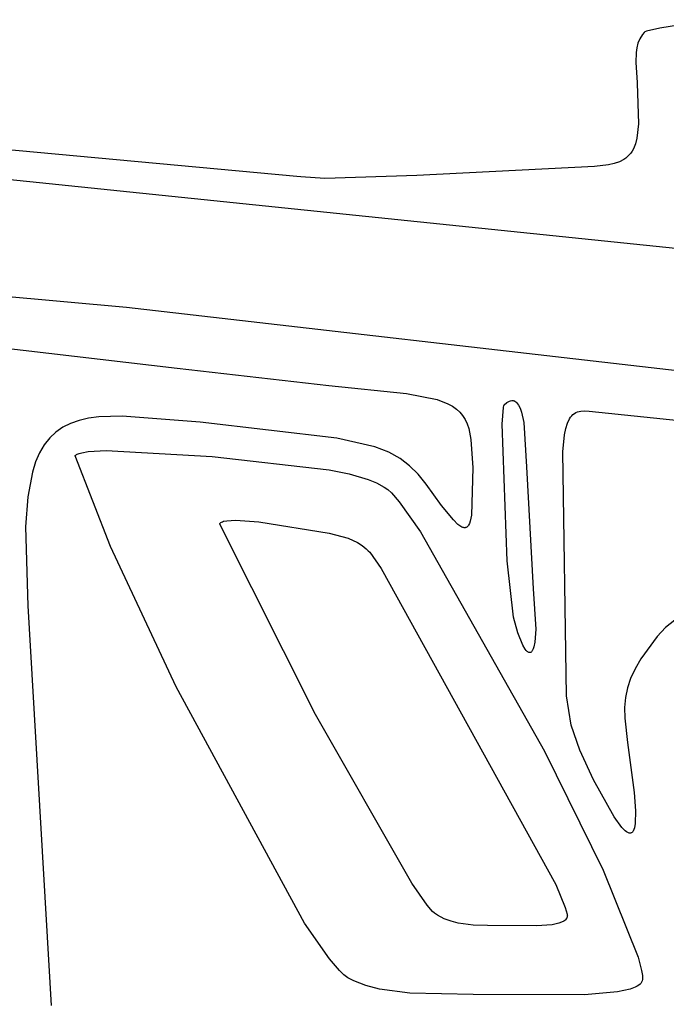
# Model space of a CAD drawing. Extents: x -74.1 to 10.8, y -36.7 to 44.6.
# Tile 164 of 199: x -20.849 to -20.09, y -7.878 to -6.722. Entities that reach past the tile are written whole.
import ezdxf

# ---------------------------------------------------------------- set-up
doc = ezdxf.new("R2010")
doc.units = 0

msp = doc.modelspace()

# ---------------------------------------------------------------- linework, layer by layer
at = {"layer": 'Layer 1', "color": 7, "linetype": 'CONTINUOUS'}
for p, q in [((-20.033959, -6.722002), (-20.097619, -6.731781)), ((-20.117901, -6.739546), (-20.120929, -6.744439)), ((-20.116018, -6.737214), (-20.117901, -6.739546)), ((-20.115817, -6.737025), (-20.116018, -6.737214)), ((-20.115563, -6.736833), (-20.115817, -6.737025)), ((-20.114904, -6.736437), (-20.115563, -6.736833)), ((-20.112984, -6.735607), (-20.114904, -6.736437)), ((-20.097619, -6.731781), (-20.112984, -6.735607)), ((-20.123109, -6.749632), (-20.124558, -6.755075)), ((-20.120929, -6.744439), (-20.123109, -6.749632)), ((-20.125393, -6.760717), (-20.125693, -6.772394)), ((-20.124558, -6.755075), (-20.125393, -6.760717)), ((-20.523458, -6.906135), (-21.938266, -6.774938)), ((-20.125693, -6.772394), (-20.124091, -6.795891)), ((-20.124091, -6.795891), (-20.124073, -6.796246)), ((-20.124073, -6.796246), (-20.124065, -6.796362)), ((-20.124065, -6.796362), (-20.122453, -6.844476)), ((-20.122453, -6.844476), (-20.124346, -6.861187)), ((-20.126116, -6.86796), (-20.128489, -6.873776)), ((-20.124346, -6.861187), (-20.126116, -6.86796)), ((-20.131509, -6.878706), (-20.133274, -6.880862)), ((-20.129916, -6.876347), (-20.131509, -6.878706)), ((-20.128489, -6.873776), (-20.129916, -6.876347)), ((-21.095071, -6.885273), (-20.079071, -6.990273)), ((-20.150892, -6.891029), (-20.157775, -6.892623)), ((-20.144867, -6.888913), (-20.150892, -6.891029)), ((-20.139656, -6.886202), (-20.144867, -6.888913)), ((-20.137342, -6.884601), (-20.139656, -6.886202)), ((-20.135217, -6.882824), (-20.137342, -6.884601)), ((-20.133274, -6.880862), (-20.135217, -6.882824)), ((-20.174278, -6.894537), (-20.382642, -6.904899)), ((-20.157775, -6.892623), (-20.174278, -6.894537)), ((-20.518897, -6.906581), (-20.523458, -6.906135)), ((-20.49085, -6.908462), (-20.518897, -6.906581)), ((-20.382642, -6.904899), (-20.49085, -6.908462)), ((-20.723696, -7.059898), (-21.011378, -7.034268)), ((-19.924446, -7.152023), (-20.723696, -7.059898)), ((-20.981071, -7.094273), (-20.663962, -7.13107)), ((-20.663962, -7.13107), (-20.486023, -7.151627)), ((-20.486023, -7.151627), (-20.394722, -7.160931)), ((-20.394722, -7.160931), (-20.35898, -7.168148)), ((-20.35898, -7.168148), (-20.346202, -7.173082)), ((-20.346202, -7.173082), (-20.340922, -7.176003)), ((-20.340922, -7.176003), (-20.336321, -7.179273)), ((-20.336321, -7.179273), (-20.332352, -7.182929)), ((-20.282376, -7.196919), (-20.281079, -7.177544)), ((-20.281079, -7.177544), (-20.280537, -7.175242)), ((-20.280537, -7.175242), (-20.280388, -7.174845)), ((-20.280388, -7.174845), (-20.280233, -7.174522)), ((-20.280233, -7.174522), (-20.280153, -7.174388)), ((-20.280153, -7.174388), (-20.280112, -7.174329)), ((-20.280112, -7.174329), (-20.280071, -7.174273)), ((-20.280071, -7.174273), (-20.276978, -7.171589)), ((-20.276978, -7.171589), (-20.275502, -7.170622)), ((-20.275502, -7.170622), (-20.274073, -7.169904)), ((-20.274073, -7.169904), (-20.272692, -7.169435)), ((-20.272692, -7.169435), (-20.271359, -7.169213)), ((-20.271359, -7.169213), (-20.270711, -7.169195)), ((-20.270711, -7.169195), (-20.270074, -7.169238)), ((-20.270074, -7.169238), (-20.26945, -7.169342)), ((-20.26945, -7.169342), (-20.268837, -7.169508)), ((-20.268837, -7.169508), (-20.268237, -7.169735)), ((-20.268237, -7.169735), (-20.267648, -7.170023)), ((-20.267648, -7.170023), (-20.266508, -7.170781)), ((-20.266508, -7.170781), (-20.265417, -7.171782)), ((-20.265417, -7.171782), (-20.264374, -7.173025)), ((-20.264374, -7.173025), (-20.263381, -7.17451)), ((-20.263381, -7.17451), (-20.261542, -7.178197)), ((-20.261542, -7.178197), (-20.259901, -7.182837)), ((-20.768172, -7.190038), (-20.779226, -7.192606)), ((-20.756098, -7.188365), (-20.768172, -7.190038)), ((-20.728784, -7.187433), (-20.756098, -7.188365)), ((-20.637242, -7.194768), (-20.728784, -7.187433)), ((-20.332352, -7.182929), (-20.328968, -7.187003)), ((-20.328968, -7.187003), (-20.326123, -7.191533)), ((-20.326123, -7.191533), (-20.32377, -7.196552)), ((-20.259901, -7.182837), (-20.257221, -7.194947)), ((-20.205846, -7.195721), (-20.203583, -7.190841)), ((-20.203583, -7.190841), (-20.2023, -7.188844)), ((-20.2023, -7.188844), (-20.200911, -7.187122)), ((-20.200911, -7.187122), (-20.199414, -7.185659)), ((-20.199414, -7.185659), (-20.197804, -7.184439)), ((-20.197804, -7.184439), (-20.196079, -7.183447)), ((-20.196079, -7.183447), (-20.194236, -7.182666)), ((-20.194236, -7.182666), (-20.19227, -7.182081)), ((-20.19227, -7.182081), (-20.19018, -7.181677)), ((-20.19018, -7.181677), (-20.18561, -7.181346)), ((-20.18561, -7.181346), (-20.180501, -7.181548)), ((-20.180501, -7.181548), (-20.023071, -7.198273)), ((-20.798384, -7.200694), (-20.806541, -7.20635)), ((-20.789288, -7.196136), (-20.798384, -7.200694)), ((-20.779226, -7.192606), (-20.789288, -7.196136)), ((-20.476658, -7.213268), (-20.637242, -7.194768)), ((-20.32377, -7.196552), (-20.321863, -7.202095)), ((-20.321863, -7.202095), (-20.319199, -7.214897)), ((-20.276566, -7.357366), (-20.282376, -7.196919)), ((-20.257221, -7.194947), (-20.254071, -7.247273)), ((-20.209251, -7.209466), (-20.207727, -7.201887)), ((-20.207727, -7.201887), (-20.205846, -7.195721)), ((-20.813785, -7.213168), (-20.820145, -7.221218)), ((-20.806541, -7.20635), (-20.813785, -7.213168)), ((-20.432072, -7.223635), (-20.476658, -7.213268)), ((-20.319199, -7.214897), (-20.317176, -7.248339)), ((-20.211335, -7.229364), (-20.209251, -7.209466)), ((-20.820145, -7.221218), (-20.825646, -7.230566)), ((-20.415821, -7.229898), (-20.432072, -7.223635)), ((-20.825646, -7.230566), (-20.830315, -7.241279)), ((-20.784071, -7.234273), (-20.783822, -7.233962)), ((-20.742531, -7.340837), (-20.784071, -7.234273)), ((-20.783822, -7.233962), (-20.783197, -7.233365)), ((-20.783197, -7.233365), (-20.782409, -7.232803)), ((-20.782409, -7.232803), (-20.78146, -7.232276)), ((-20.78146, -7.232276), (-20.779097, -7.231323)), ((-20.779097, -7.231323), (-20.776141, -7.230502)), ((-20.776141, -7.230502), (-20.768568, -7.229229)), ((-20.768568, -7.229229), (-20.747649, -7.228027)), ((-20.747649, -7.228027), (-20.623147, -7.235034)), ((-20.623147, -7.235034), (-20.485852, -7.250597)), ((-20.402501, -7.237188), (-20.415821, -7.229898)), ((-20.391285, -7.245731), (-20.402501, -7.237188)), ((-20.206989, -7.515933), (-20.211335, -7.229364)), ((-20.830315, -7.241279), (-20.834179, -7.253424)), ((-20.381352, -7.255758), (-20.391285, -7.245731)), ((-20.317176, -7.248339), (-20.318673, -7.303903)), ((-20.254071, -7.247273), (-20.246071, -7.390273)), ((-20.834179, -7.253424), (-20.839601, -7.282281)), ((-20.485852, -7.250597), (-20.462331, -7.255177)), ((-20.462331, -7.255177), (-20.440006, -7.261794)), ((-20.371876, -7.267496), (-20.381352, -7.255758)), ((-20.440006, -7.261794), (-20.429947, -7.266064)), ((-20.429947, -7.266064), (-20.420974, -7.271081)), ((-20.420974, -7.271081), (-20.416976, -7.273894)), ((-20.35367, -7.292514), (-20.371876, -7.267496)), ((-20.839601, -7.282281), (-20.842124, -7.317675)), ((-20.416976, -7.273894), (-20.412491, -7.277772)), ((-20.412491, -7.277772), (-20.403385, -7.288215)), ((-20.403385, -7.288215), (-20.378547, -7.323567)), ((-20.339853, -7.309461), (-20.35367, -7.292514)), ((-20.318673, -7.303903), (-20.320081, -7.310951)), ((-20.842124, -7.317675), (-20.839337, -7.410226)), ((-20.614071, -7.314273), (-20.614008, -7.314048)), ((-20.501559, -7.537884), (-20.614071, -7.314273)), ((-20.614008, -7.314048), (-20.613925, -7.31383)), ((-20.613925, -7.31383), (-20.613822, -7.313617)), ((-20.613822, -7.313617), (-20.613555, -7.313212)), ((-20.613555, -7.313212), (-20.613211, -7.312832)), ((-20.613211, -7.312832), (-20.61279, -7.312477)), ((-20.61279, -7.312477), (-20.612296, -7.312146)), ((-20.612296, -7.312146), (-20.611092, -7.311555)), ((-20.611092, -7.311555), (-20.609614, -7.311055)), ((-20.609614, -7.311055), (-20.605892, -7.310316)), ((-20.605892, -7.310316), (-20.595799, -7.309774)), ((-20.595799, -7.309774), (-20.568305, -7.311601)), ((-20.568305, -7.311601), (-20.485599, -7.325074)), ((-20.334437, -7.314705), (-20.339853, -7.309461)), ((-20.33207, -7.31651), (-20.334437, -7.314705)), ((-20.329917, -7.317765), (-20.33207, -7.31651)), ((-20.328918, -7.318187), (-20.329917, -7.317765)), ((-20.32797, -7.31847), (-20.328918, -7.318187)), ((-20.327071, -7.318614), (-20.32797, -7.31847)), ((-20.326219, -7.318619), (-20.327071, -7.318614)), ((-20.325811, -7.31857), (-20.326219, -7.318619)), ((-20.325414, -7.318486), (-20.325811, -7.31857)), ((-20.325029, -7.318366), (-20.325414, -7.318486)), ((-20.324655, -7.318212), (-20.325029, -7.318366)), ((-20.32394, -7.317798), (-20.324655, -7.318212)), ((-20.323268, -7.317244), (-20.32394, -7.317798)), ((-20.322639, -7.316549), (-20.323268, -7.317244)), ((-20.32205, -7.315713), (-20.322639, -7.316549)), ((-20.32099, -7.313617), (-20.32205, -7.315713)), ((-20.320081, -7.310951), (-20.32099, -7.313617)), ((-20.485599, -7.325074), (-20.46353, -7.330871)), ((-20.378547, -7.323567), (-20.232808, -7.580972)), ((-20.665445, -7.505365), (-20.742531, -7.340837)), ((-20.46353, -7.330871), (-20.452349, -7.335994)), ((-20.452349, -7.335994), (-20.447051, -7.339353)), ((-20.447051, -7.339353), (-20.442072, -7.343336)), ((-20.442072, -7.343336), (-20.439733, -7.345584)), ((-20.439733, -7.345584), (-20.438116, -7.34736)), ((-20.438116, -7.34736), (-20.424505, -7.366386)), ((-20.269357, -7.423537), (-20.276566, -7.357366)), ((-20.424505, -7.366386), (-20.219503, -7.737533)), ((-20.246071, -7.390273), (-20.243165, -7.437914)), ((-20.839337, -7.410226), (-20.8122, -7.879675)), ((-20.264321, -7.44192), (-20.269357, -7.423537)), ((-20.079737, -7.427228), (-20.090612, -7.435578)), ((-20.258399, -7.456481), (-20.264321, -7.44192)), ((-20.243165, -7.437914), (-20.244279, -7.453186)), ((-20.100591, -7.446182), (-20.119628, -7.472533)), ((-20.090612, -7.435578), (-20.100591, -7.446182)), ((-20.255679, -7.461113), (-20.258399, -7.456481)), ((-20.244279, -7.453186), (-20.245384, -7.458566)), ((-20.254391, -7.462781), (-20.255679, -7.461113)), ((-20.253156, -7.464024), (-20.254391, -7.462781)), ((-20.252558, -7.464487), (-20.253156, -7.464024)), ((-20.251975, -7.464844), (-20.252558, -7.464487)), ((-20.251407, -7.465098), (-20.251975, -7.464844)), ((-20.250854, -7.465247), (-20.251407, -7.465098)), ((-20.250583, -7.465283), (-20.250854, -7.465247)), ((-20.250316, -7.465293), (-20.250583, -7.465283)), ((-20.250054, -7.465278), (-20.250316, -7.465293)), ((-20.249795, -7.465237), (-20.250054, -7.465278)), ((-20.24954, -7.46517), (-20.249795, -7.465237)), ((-20.249289, -7.465078), (-20.24954, -7.46517)), ((-20.249043, -7.46496), (-20.249289, -7.465078)), ((-20.248563, -7.464649), (-20.249043, -7.46496)), ((-20.248101, -7.464236), (-20.248563, -7.464649)), ((-20.247656, -7.463723), (-20.248101, -7.464236)), ((-20.247229, -7.463111), (-20.247656, -7.463723)), ((-20.246821, -7.462398), (-20.247229, -7.463111)), ((-20.246063, -7.460678), (-20.246821, -7.462398)), ((-20.245384, -7.458566), (-20.246063, -7.460678)), ((-20.119628, -7.472533), (-20.126478, -7.484343)), ((-20.126478, -7.484343), (-20.131704, -7.495663)), ((-20.131704, -7.495663), (-20.135422, -7.506807)), ((-20.514494, -7.783102), (-20.665445, -7.505365)), ((-20.135422, -7.506807), (-20.137748, -7.518091)), ((-20.201471, -7.550605), (-20.206989, -7.515933)), ((-20.137748, -7.518091), (-20.138798, -7.529829)), ((-20.388526, -7.735975), (-20.501559, -7.537884)), ((-20.138798, -7.529829), (-20.138688, -7.542337)), ((-20.138688, -7.542337), (-20.135451, -7.570918)), ((-20.191512, -7.579842), (-20.201471, -7.550605)), ((-20.135451, -7.570918), (-20.127407, -7.629492)), ((-20.232808, -7.580972), (-20.164153, -7.720581)), ((-20.175323, -7.614753), (-20.191512, -7.579842)), ((-20.151105, -7.658214), (-20.175323, -7.614753)), ((-20.127407, -7.629492), (-20.125921, -7.650872)), ((-20.125921, -7.650872), (-20.126331, -7.665965)), ((-20.142077, -7.670561), (-20.151105, -7.658214)), ((-20.126331, -7.665965), (-20.127256, -7.671155)), ((-20.13832, -7.674386), (-20.142077, -7.670561)), ((-20.13663, -7.675712), (-20.13832, -7.674386)), ((-20.135064, -7.676646), (-20.13663, -7.675712)), ((-20.134328, -7.676965), (-20.135064, -7.676646)), ((-20.133623, -7.677187), (-20.134328, -7.676965)), ((-20.132949, -7.677312), (-20.133623, -7.677187)), ((-20.132306, -7.677338), (-20.132949, -7.677312)), ((-20.131694, -7.677266), (-20.132306, -7.677338)), ((-20.131112, -7.677096), (-20.131694, -7.677266)), ((-20.130561, -7.676828), (-20.131112, -7.677096)), ((-20.130041, -7.676462), (-20.130561, -7.676828)), ((-20.129552, -7.675998), (-20.130041, -7.676462)), ((-20.129093, -7.675436), (-20.129552, -7.675998)), ((-20.128665, -7.674776), (-20.129093, -7.675436)), ((-20.1279, -7.673162), (-20.128665, -7.674776)), ((-20.127256, -7.671155), (-20.1279, -7.673162)), ((-20.164153, -7.720581), (-20.122723, -7.822742)), ((-20.370596, -7.761992), (-20.388526, -7.735975)), ((-20.219503, -7.737533), (-20.208412, -7.764427)), ((-20.364291, -7.769327), (-20.370596, -7.761992)), ((-20.361925, -7.771379), (-20.364291, -7.769327)), ((-20.208412, -7.764427), (-20.206179, -7.772538)), ((-20.35832, -7.773756), (-20.361925, -7.771379)), ((-20.350666, -7.777706), (-20.35832, -7.773756)), ((-20.342538, -7.780692), (-20.350666, -7.777706)), ((-20.334073, -7.782842), (-20.342538, -7.780692)), ((-20.210242, -7.780518), (-20.212944, -7.781902)), ((-20.209113, -7.779733), (-20.210242, -7.780518)), ((-20.208144, -7.778884), (-20.209113, -7.779733)), ((-20.207345, -7.777968), (-20.208144, -7.778884)), ((-20.206725, -7.776982), (-20.207345, -7.777968)), ((-20.206486, -7.776463), (-20.206725, -7.776982)), ((-20.206296, -7.775925), (-20.206486, -7.776463)), ((-20.206155, -7.775369), (-20.206296, -7.775925)), ((-20.206179, -7.772538), (-20.206043, -7.773587)), ((-20.206065, -7.774794), (-20.206155, -7.775369)), ((-20.206027, -7.774201), (-20.206065, -7.774794)), ((-20.206043, -7.773587), (-20.206027, -7.774201)), ((-20.485464, -7.824898), (-20.514494, -7.783102)), ((-20.316688, -7.785147), (-20.334073, -7.782842)), ((-20.299617, -7.78565), (-20.316688, -7.785147)), ((-20.242261, -7.786174), (-20.299617, -7.78565)), ((-20.223897, -7.784746), (-20.242261, -7.786174)), ((-20.216172, -7.783056), (-20.223897, -7.784746)), ((-20.212944, -7.781902), (-20.216172, -7.783056)), ((-20.473597, -7.838762), (-20.485464, -7.824898)), ((-20.122723, -7.822742), (-20.118766, -7.838501)), ((-20.468433, -7.843705), (-20.473597, -7.838762)), ((-20.118766, -7.838501), (-20.117943, -7.844553)), ((-20.463822, -7.847235), (-20.468433, -7.843705)), ((-20.456896, -7.850823), (-20.463822, -7.847235)), ((-20.44247, -7.856235), (-20.456896, -7.850823)), ((-20.118156, -7.850692), (-20.118408, -7.85151)), ((-20.11794, -7.849299), (-20.118156, -7.850692)), ((-20.117943, -7.844553), (-20.117837, -7.847093)), ((-20.117837, -7.847093), (-20.11794, -7.849299)), ((-20.426405, -7.860313), (-20.44247, -7.856235)), ((-20.390866, -7.86518), (-20.426405, -7.860313)), ((-20.132247, -7.860424), (-20.147095, -7.863656)), ((-20.126514, -7.858331), (-20.132247, -7.860424)), ((-20.124141, -7.857154), (-20.126514, -7.858331)), ((-20.122124, -7.855887), (-20.124141, -7.857154)), ((-20.120482, -7.854526), (-20.122124, -7.855887)), ((-20.119809, -7.853809), (-20.120482, -7.854526)), ((-20.119237, -7.853068), (-20.119809, -7.853809)), ((-20.118769, -7.852301), (-20.119237, -7.853068)), ((-20.118408, -7.85151), (-20.118769, -7.852301)), ((-20.316669, -7.866742), (-20.390866, -7.86518)), ((-20.185804, -7.866999), (-20.316669, -7.866742)), ((-20.147095, -7.863656), (-20.185804, -7.866999))]:
    msp.add_line(p, q, dxfattribs=at)

doc.saveas('drawing.dxf')
